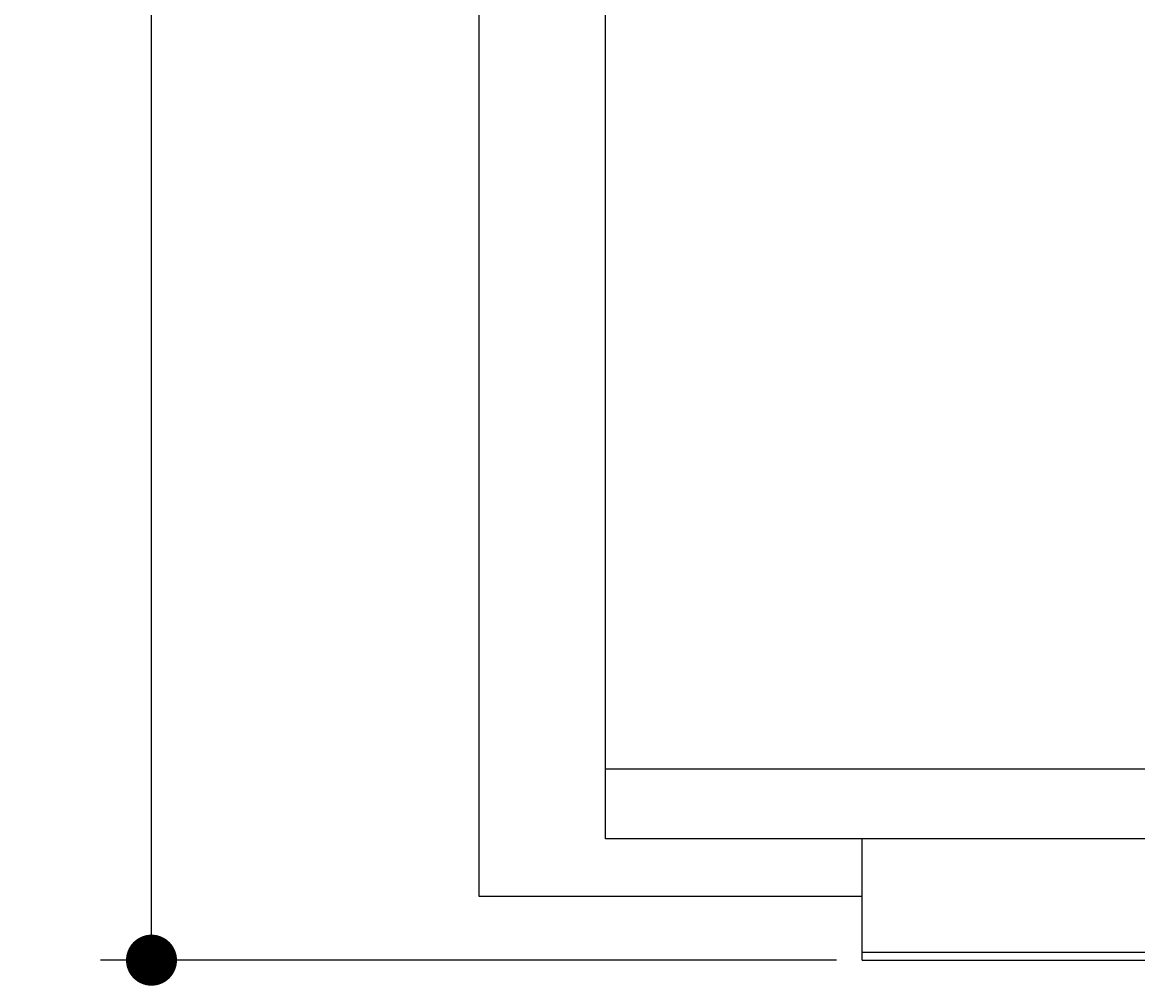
# Model space of a CAD drawing. Extents: x 715 to 7297, y 117 to 5860.
# Tile 1 of 95: x 715 to 1589, y 117 to 872. Entities that reach past the tile are written whole.
import ezdxf

# ---------------------------------------------------------------- set-up
doc = ezdxf.new("R2010")
doc.units = 0
doc.layers.get('0').update_dxf_attribs({"linetype": 'CONTINUOUS'})
doc.layers.get('DEFPOINTS').update_dxf_attribs({"linetype": 'CONTINUOUS'})
doc.layers.add('4', color=3, linetype='CONTINUOUS')
doc.styles.get("Standard").update_dxf_attribs({"font": 'ISOCP.SHX'})
doc.dimstyles.get("Standard").update_dxf_attribs({"dimtxt": 6, "dimasz": 10, "dimexe": 0.18, "dimexo": 0.0625, "dimgap": 2, "dimtad": 1, "dimzin": 0, "dimcen": 0.09, "dimazin": 3, "dimtfac": 1, "dimtofl": 0, "dimtmove": 0, "dimatfit": 3})

# ---------------------------------------------------------------- blocks, each defined once
blk = doc.blocks.new('PUNKT')
at = {"layer": '4', "color": 0, "linetype": 'BYBLOCK'}
blk.add_line((-0.5, 0), (-1, 0), dxfattribs=at)
at = {"layer": '4', "color": 0, "linetype": 'BYBLOCK', "const_width": 0.5}
blk.add_lwpolyline([(-0.25, 0, 1), (0.25, 0, 1)], format="xyb", close=True, dxfattribs=at)
blk = doc.blocks.new('*U21')
at = {"layer": '4', "color": 2}
blk.add_text('520', height=70, rotation=90, dxfattribs=at).set_placement((785.85, 2663.74))
blk = doc.blocks.new('*D4')
at = {"layer": '4'}
for p, q in [((1352.77, 5337.27), (775.85, 5337.27)), ((815.85, 177.27), (815.85, 5297.27)), ((1352.77, 137.27), (775.85, 137.27))]:
    blk.add_line(p, q, dxfattribs=at)
at = {"layer": 'DEFPOINTS', "color": 0}
for p in [(815.85, 5337.27), (1372.77, 5337.27), (1372.77, 137.27)]:
    blk.add_point(p, dxfattribs=at)
blk.add_blockref('*U21', (0, 0))
at = {"layer": '4', "xscale": 40, "yscale": 40, "zscale": 40}
for p, rotation in [((815.85, 5337.27), 90), ((815.85, 137.27), 270)]:
    blk.add_blockref('PUNKT', p, dxfattribs=dict(at, rotation=rotation))

msp = doc.modelspace()

# ---------------------------------------------------------------- linework, layer by layer
for p, q in [((1171.717, 232.271), (1171.717, 5242.271)), ((1072.775, 187.271), (1072.775, 2737.271)), ((1171.717, 287.271), (6020.522, 287.271)), ((1454.174, 232.271), (1171.717, 232.271)), ((1372.775, 232.271), (1175.068, 232.271)), ((1372.775, 171.271), (1372.775, 232.271)), ((1372.775, 137.271), (1372.775, 232.271)), ((4551.187, 232.271), (1454.174, 232.271)), ((1372.775, 187.271), (1072.775, 187.271)), ((1372.775, 161.271), (1372.775, 171.271)), ((1832.775, 143.271), (1372.775, 143.271)), ((1372.775, 137.271), (4772.775, 137.271))]:
    msp.add_line(p, q)

# ---------------------------------------------------------------- dimensions: what is measured, and where the dimension line sits
at = {"layer": '4'}
dim = msp.add_linear_dim(base=(815.852, 5337.271), p1=(1372.775, 137.271), p2=(1372.775, 5337.271), angle=90, dimstyle='Standard', dxfattribs=at)
dim.commit()
dim.dimension.update_dxf_attribs({"geometry": '*D4', "text_midpoint": (750.845, 2737.271)})

doc.saveas('drawing.dxf')
